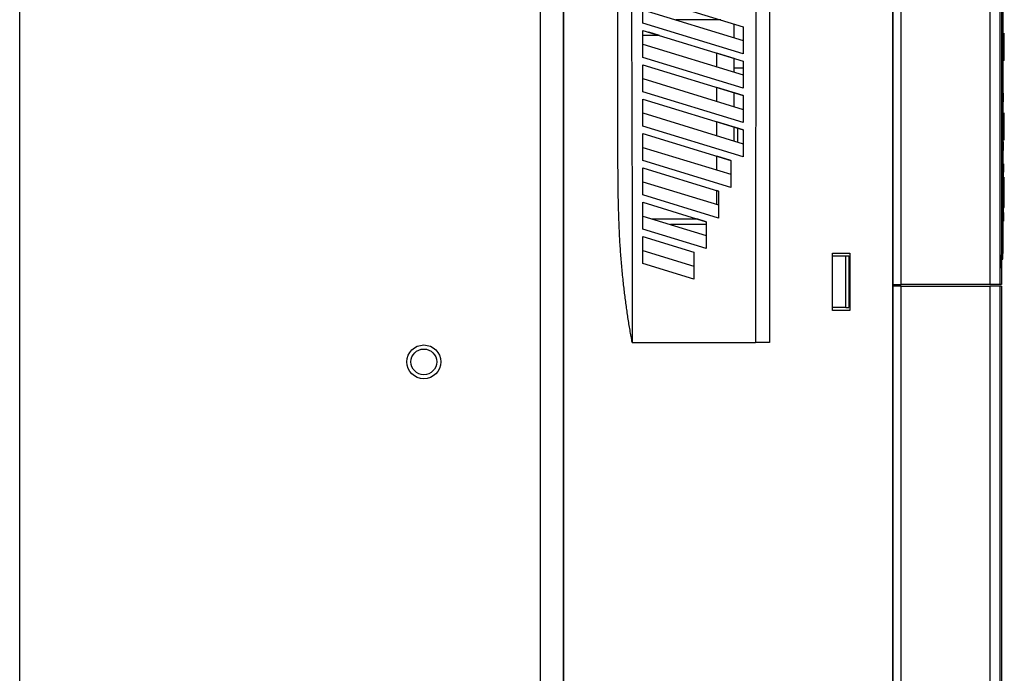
# Model space of a CAD drawing. Header units: millimetres. Extents: x 0 to 423, y 0 to 297.
# Tile 15 of 39: x 180 to 266, y 106 to 163. Entities that reach past the tile are written whole.
import ezdxf

# ---------------------------------------------------------------- set-up
doc = ezdxf.new("R2010")
doc.units = ezdxf.units.MM
doc.layers.add('实线', color=2, linetype='Continuous', lineweight=25)

msp = doc.modelspace()

# ---------------------------------------------------------------- linework, layer by layer
at = {"layer": '实线', "color": 2, "linetype": 'Continuous', "lineweight": 25, "true_color": 0xffff00}
for p, q in [((225.0826, 81.0076), (225.0826, 205.9076)), ((227.0826, 81.0076), (227.0826, 205.9076)), ((264.3326, 200.4576), (264.3326, 139.4576)), ((265.1852, 200.2076), (265.1843, 139.4576)), ((265.3326, 200.2076), (265.3326, 139.4576)), ((227.0826, 198.9576), (227.0826, 87.9576)), ((255.8326, 87.9576), (255.8326, 198.9576)), ((255.8326, 198.956), (255.8326, 139.4576)), ((256.5791, 139.4576), (256.5826, 198.9486)), ((265.2326, 142.0072), (265.2326, 190.5072)), ((245.0826, 189.3431), (245.0829, 134.4071)), ((179.5826, 95.2076), (179.5826, 183.7076)), ((265.4576, 168.1072), (265.4576, 142.1822)), ((234.0061, 164.6405), (242.7826, 161.9572)), ((234.0061, 162.2875), (234.0061, 164.6405)), ((234.0061, 163.4379), (242.7826, 160.7547)), ((240.8189, 162.5576), (236.8856, 162.5576)), ((242.7826, 159.6042), (234.0061, 162.2875)), ((241.9826, 160.9993), (241.9826, 162.2018)), ((265.4826, 161.5572), (265.4826, 162.3072)), ((234.0061, 161.6405), (242.7826, 158.9572)), ((234.0061, 159.2875), (234.0061, 161.6405)), ((235.4627, 161.1951), (234.0061, 161.1951)), ((235.4627, 161.1951), (234.5305, 161.4801)), ((265.4826, 158.0572), (265.4826, 161.5572)), ((265.5826, 160.3072), (265.5826, 161.3949)), ((234.0061, 160.4379), (242.7826, 157.7547)), ((265.4826, 160.3072), (265.5826, 160.3072)), ((265.5826, 159.3072), (265.5826, 160.3072)), ((242.7826, 156.6042), (234.0061, 159.2875)), ((241.9826, 159.2018), (240.4826, 159.6604)), ((240.4826, 158.4579), (240.4826, 159.6604)), ((241.9826, 157.9993), (241.9826, 159.2018)), ((265.4826, 159.4136), (265.5826, 159.4136)), ((265.4826, 159.3072), (265.5826, 159.3072)), ((265.5826, 159.0133), (265.5826, 159.3072)), ((234.0061, 158.6405), (242.7826, 155.9572)), ((234.0061, 156.2875), (234.0061, 158.6405)), ((242.7826, 158.3606), (241.9826, 158.3606)), ((265.5826, 159.0133), (265.4826, 159.0133)), ((234.0061, 157.4379), (242.7826, 154.7547)), ((265.4826, 157.3072), (265.4826, 158.0572)), ((242.7826, 155.9572), (240.4826, 156.6604)), ((240.4826, 155.4579), (240.4826, 156.6604)), ((242.7826, 153.6041), (234.0061, 156.2875)), ((241.9826, 154.9993), (241.9826, 156.2018)), ((242.7826, 155.9572), (242.7826, 153.6041)), ((265.4826, 156.1572), (265.4576, 156.1572)), ((234.0061, 155.6405), (242.7826, 152.9572)), ((234.0061, 153.2875), (234.0061, 155.6405)), ((265.4826, 151.9072), (265.4826, 155.4072)), ((234.0061, 154.4379), (242.7826, 151.7547)), ((265.4826, 154.1572), (265.5826, 154.1572)), ((265.5826, 154.1572), (265.5826, 154.451)), ((265.5826, 154.1359), (265.5826, 154.1572)), ((265.5826, 154.0934), (265.5826, 154.1359)), ((265.5826, 154.0082), (265.5826, 154.0934)), ((265.5826, 153.9231), (265.5826, 154.0082)), ((242.7826, 150.6041), (234.0061, 153.2875)), ((242.7826, 152.9572), (240.4826, 153.6604)), ((240.4826, 152.4579), (240.4826, 153.6604)), ((241.9826, 151.9993), (241.9826, 153.2018)), ((265.4826, 153.6253), (265.5826, 153.6253)), ((265.4826, 153.1572), (265.5826, 153.1572)), ((265.5826, 153.838), (265.5826, 153.9231)), ((265.5826, 153.7529), (265.5826, 153.838)), ((265.5826, 153.6678), (265.5826, 153.7529)), ((265.5826, 153.6253), (265.5826, 153.6678)), ((265.5826, 153.604), (265.5826, 153.6253)), ((265.5826, 153.5827), (265.5826, 153.604)), ((265.5826, 153.5402), (265.5826, 153.5827)), ((265.5826, 153.4763), (265.5826, 153.5402)), ((265.5826, 153.4338), (265.5826, 153.4763)), ((265.5826, 153.3487), (265.5826, 153.4338)), ((265.5826, 153.2423), (265.5826, 153.3487)), ((265.5826, 153.1785), (265.5826, 153.2423)), ((265.5826, 153.1572), (265.5826, 153.1785)), ((265.5826, 152.0695), (265.5826, 153.1572)), ((234.0061, 152.6405), (241.7038, 150.2871)), ((234.0061, 150.2875), (234.0061, 152.6405)), ((242.2826, 152.455), (242.2826, 151.9076)), ((242.7826, 152.9572), (242.7826, 150.6041)), ((234.0061, 151.4379), (241.7038, 149.0845)), ((241.7038, 150.2871), (240.4826, 150.6604)), ((240.4826, 149.4579), (240.4826, 150.6604)), ((241.7038, 147.9339), (234.0061, 150.2875)), ((234.0061, 149.6405), (240.625, 147.6169)), ((234.0061, 147.2875), (234.0061, 149.6405)), ((265.5076, 150.0072), (265.4576, 150.0072)), ((265.4826, 145.7572), (265.4826, 149.2572)), ((265.5076, 145.7572), (265.5076, 149.2572)), ((265.5826, 148.0572), (265.5826, 148.8322)), ((234.0061, 148.4379), (240.625, 146.4143)), ((265.4826, 148.7045), (265.5826, 148.7045)), ((265.5076, 147.9598), (265.4826, 147.9598)), ((265.5076, 148.0572), (265.5826, 148.0572)), ((265.5826, 146.9572), (265.5826, 148.0572)), ((240.625, 145.2638), (234.0061, 147.2875)), ((240.625, 147.6169), (240.4826, 147.6604)), ((240.4826, 146.4579), (240.4826, 147.6604)), ((265.5076, 147.5822), (265.4826, 147.5822)), ((265.4826, 147.4322), (265.5076, 147.4322)), ((265.4826, 147.1822), (265.5076, 147.1822)), ((265.5076, 147.0758), (265.4826, 147.0758)), ((234.0061, 146.6405), (239.5466, 144.9466)), ((234.0061, 144.2875), (234.0061, 146.6405)), ((265.5826, 146.8843), (265.4826, 146.8843)), ((265.5826, 146.8205), (265.4826, 146.8205)), ((265.4826, 146.6503), (265.5826, 146.6503)), ((265.4826, 146.3098), (265.5826, 146.3098)), ((265.5076, 146.9572), (265.5826, 146.9572)), ((265.5826, 146.1822), (265.5826, 146.9572)), ((234.0061, 145.4379), (239.5461, 143.7442)), ((265.4826, 146.1822), (265.5826, 146.1822)), ((234.8002, 145.1951), (238.7336, 145.1951)), ((239.5461, 144.6952), (236.4355, 144.6952)), ((239.5461, 144.9467), (238.7336, 145.1951)), ((265.4576, 145.0072), (265.5076, 145.0072)), ((239.5461, 142.5936), (234.0061, 144.2875)), ((234.0061, 143.6405), (238.4673, 142.2765)), ((234.0061, 141.2875), (234.0061, 143.6405)), ((234.0061, 142.4379), (238.4673, 141.074)), ((250.5826, 142.2076), (252.0826, 142.2076)), ((250.5826, 137.2076), (250.5826, 142.2076)), ((250.5826, 141.9576), (251.7539, 141.9576)), ((251.7539, 141.9576), (252.0039, 141.9576)), ((251.7539, 137.4576), (251.7539, 141.9576)), ((252.0039, 141.9576), (252.0039, 137.4576)), ((252.0826, 142.2076), (252.0826, 137.2076)), ((265.2326, 142.0072), (265.2326, 141.0098)), ((265.3326, 142.0072), (265.2326, 142.0072)), ((265.4576, 141.6822), (265.4576, 142.1822)), ((238.4673, 139.9234), (234.006, 141.2875)), ((252.0826, 141.0576), (252.0039, 141.0576)), ((265.1843, 141.2572), (265.2326, 141.2572)), ((265.3326, 141.6822), (265.4576, 141.6822)), ((252.0826, 140.3076), (252.0039, 140.3076)), ((265.2326, 141.0098), (265.3326, 140.9072)), ((255.8326, 139.4576), (256.5791, 139.4576)), ((265.1843, 139.4576), (264.3326, 139.4576)), ((255.8326, 139.3076), (255.8326, 87.9574)), ((256.5794, 139.3076), (255.8326, 139.3076)), ((256.5826, 87.9679), (256.5794, 139.3076)), ((265.1842, 139.3076), (264.3326, 139.3076)), ((264.3326, 139.3076), (264.3326, 86.4576)), ((265.3326, 139.3076), (265.1842, 139.3076)), ((265.1842, 139.3076), (265.185, 86.7076)), ((265.3326, 139.3076), (265.3326, 86.7076)), ((251.7539, 137.4576), (250.5826, 137.4576)), ((252.0826, 137.2076), (250.5826, 137.2076)), ((251.7539, 137.4576), (252.0039, 137.4576)), ((233.0882, 134.4068), (243.8484, 134.407)), ((245.0829, 134.4071), (243.8484, 134.407))]:
    msp.add_line(p, q, dxfattribs=at)
for radius in [1.475, 1.125]:
    msp.add_circle((214.8826, 132.7076), radius, dxfattribs=at)
for points, knots in [([(233.0882, 134.4068), (233.0546, 134.5835), (232.9871, 134.9388), (232.8918, 135.4761), (232.8, 136.0202), (232.7123, 136.5713), (232.6284, 137.1293), (232.5485, 137.6943), (232.4725, 138.2662), (232.4004, 138.8451), (232.3031, 139.6818), (232.1907, 140.7733), (232.0774, 142.1215), (231.9892, 143.4947), (231.9252, 144.883), (231.8813, 146.3278), (231.845, 148.333), (231.8359, 150.7213), (231.835, 154.0032), (231.835, 157.4883), (231.8358, 161.3654), (231.8377, 166.5576), (231.8376, 173.5583), (231.8364, 182.5662), (231.8339, 188.8572), (231.8326, 192.1019)], [0, 0, 0, 0, 0.0093383, 0.0187828, 0.0283342, 0.0379934, 0.0477611, 0.057638, 0.0676249, 0.0777225, 0.0879314, 0.1113676, 0.1347002, 0.1581814, 0.1828256, 0.2068675, 0.2332419, 0.2869699, 0.3308871, 0.4036743, 0.467949, 0.5322238, 0.6733083, 0.8314978, 1, 1, 1, 1]), ([(233.006, 190.5161), (232.9964, 190.1224), (232.9765, 189.3095), (232.9472, 188.0571), (232.931, 186.6073), (232.9256, 184.9363), (232.934, 182.9742), (232.9474, 179.829), (232.9631, 175.0431), (232.9964, 168.0763), (233.0376, 159.1539), (233.0645, 150.2665), (233.0772, 143.0594), (233.0832, 138.2673), (233.0865, 135.7214), (233.0882, 134.4068)], [0, 0, 0, 0, 0.021059, 0.0434788, 0.0669865, 0.0985882, 0.1328274, 0.1719014, 0.26676, 0.3887261, 0.5444054, 0.7438041, 0.8638854, 0.9297208, 1, 1, 1, 1]), ([(243.8484, 134.407), (243.8513, 134.4085), (243.8569, 134.4113), (243.8626, 134.4187), (243.8658, 134.4281), (243.8693, 134.4416), (243.8724, 134.4615), (243.8753, 134.4951), (243.8764, 134.5483), (243.876, 134.6539), (243.8752, 134.8403), (243.8754, 135.5646), (243.8752, 136.7307), (243.8763, 140.6067), (243.8821, 146.4853), (243.8945, 153.8769), (243.9123, 160.373), (243.93, 165.422), (243.9429, 169.5093), (243.9517, 173.355), (243.9607, 177.3475), (243.961, 180.7964), (243.962, 183.0128), (243.9559, 184.3473), (243.9441, 185.4916), (243.9278, 186.363), (243.9115, 186.9995), (243.8978, 187.4757), (243.8839, 187.8786), (243.8727, 188.2045), (243.8678, 188.3697), (243.8657, 188.4426)], [0, 0, 0, 0, 0.0001782, 0.0003454, 0.000502, 0.0007246, 0.0011202, 0.0016199, 0.0025939, 0.0040723, 0.0074794, 0.0129417, 0.0442763, 0.0722055, 0.2280811, 0.3705663, 0.4824922, 0.5886605, 0.6508355, 0.7093795, 0.8021407, 0.8724684, 0.9008404, 0.9251872, 0.9465506, 0.9643742, 0.9735717, 0.981896, 0.9908263, 0.9959528, 1, 1, 1, 1]), ([(242.7826, 161.9572), (242.7826, 161.5679), (242.7826, 160.7836), (242.7826, 159.9992), (242.7826, 159.6042)], [0, 0, 0, 0, 0.4963531, 1, 1, 1, 1]), ([(242.7826, 158.9572), (242.7826, 158.5678), (242.7826, 157.7835), (242.7826, 156.9991), (242.7826, 156.6042)], [0, 0, 0, 0, 0.49649, 1, 1, 1, 1]), ([(265.4826, 156.1572), (265.4826, 156.1568), (265.4826, 156.156), (265.4826, 156.1494), (265.4826, 156.1389), (265.4826, 156.1241), (265.4826, 156.0945), (265.4826, 156.0387), (265.4826, 155.9412), (265.4826, 155.8221), (265.4826, 155.7026), (265.4826, 155.5943), (265.4826, 155.5015), (265.4826, 155.4387), (265.4826, 155.4072)], [0, 0, 0, 0, 0.0482774, 0.0961591, 0.1439201, 0.1918374, 0.2401856, 0.370003, 0.5000481, 0.6298656, 0.7599108, 0.8401054, 0.919707, 1, 1, 1, 1]), ([(242.2826, 153.1101), (242.2826, 153.0761), (242.2826, 152.8772), (242.2826, 152.6464), (242.2826, 152.455)], [0, 0, 0, 0, 0.1710261, 1, 1, 1, 1]), ([(265.4826, 151.9072), (265.4826, 151.8882), (265.4826, 151.8505), (265.4826, 151.7943), (265.4826, 151.739), (265.4826, 151.6844), (265.4826, 151.6007), (265.4826, 151.4924), (265.4826, 151.3733), (265.4826, 151.2757), (265.4826, 151.2141), (265.4826, 151.1788), (265.4826, 151.1605), (265.4826, 151.1583), (265.4826, 151.1572)], [0, 0, 0, 0, 0.0482774, 0.0961591, 0.1439201, 0.1918374, 0.2401856, 0.370003, 0.5000481, 0.6298656, 0.7599108, 0.8401054, 0.919707, 1, 1, 1, 1]), ([(265.5076, 150.0072), (265.5076, 150.0068), (265.5076, 150.006), (265.5076, 149.9994), (265.5076, 149.9889), (265.5076, 149.9741), (265.5076, 149.9445), (265.5076, 149.8887), (265.5076, 149.7912), (265.5076, 149.6721), (265.5076, 149.5526), (265.5076, 149.4443), (265.5076, 149.3515), (265.5076, 149.2887), (265.5076, 149.2572)], [0, 0, 0, 0, 0.0482774, 0.0961591, 0.1439201, 0.1918374, 0.2401856, 0.370003, 0.5000481, 0.6298656, 0.7599108, 0.8401054, 0.919707, 1, 1, 1, 1]), ([(265.5076, 145.7572), (265.5076, 145.7382), (265.5076, 145.7005), (265.5076, 145.6443), (265.5076, 145.589), (265.5076, 145.5344), (265.5076, 145.4507), (265.5076, 145.3424), (265.5076, 145.2233), (265.5076, 145.1257), (265.5076, 145.0641), (265.5076, 145.0288), (265.5076, 145.0105), (265.5076, 145.0083), (265.5076, 145.0072)], [0, 0, 0, 0, 0.0482774, 0.0961591, 0.1439201, 0.1918374, 0.2401856, 0.370003, 0.5000481, 0.6298656, 0.7599108, 0.8401054, 0.919707, 1, 1, 1, 1]), ([(264.3326, 139.4576), (264.3321, 139.4576), (264.3311, 139.4576), (264.3231, 139.4576), (264.3101, 139.4576), (264.2917, 139.4576), (264.2682, 139.4576), (264.2394, 139.4576), (264.1724, 139.4576), (264.0287, 139.4576), (263.7341, 139.4576), (263.3245, 139.4576), (262.7169, 139.4576), (262.0269, 139.4576), (261.3007, 139.4576), (260.6856, 139.4576), (260.0422, 139.4576), (259.3785, 139.4576), (258.7028, 139.4576), (258.1403, 139.4576), (257.7124, 139.4576), (257.4159, 139.4576), (257.1287, 139.4576), (256.8509, 139.4576), (256.6686, 139.4576), (256.5792, 139.4576)], [0, 0, 0, 0, 0.0195371, 0.0384878, 0.0568643, 0.0746795, 0.0919478, 0.1086849, 0.1249083, 0.1873644, 0.2498362, 0.3202315, 0.3931064, 0.5000514, 0.5606835, 0.6247356, 0.6869513, 0.7494091, 0.8136963, 0.8744418, 0.9015961, 0.9276758, 0.9527308, 0.9768177, 1, 1, 1, 1]), ([(265.3326, 139.4576), (265.3321, 139.4576), (265.3311, 139.4576), (265.3223, 139.4576), (265.3082, 139.4576), (265.283, 139.4576), (265.2424, 139.4576), (265.2037, 139.4576), (265.1843, 139.4576)], [0, 0, 0, 0, 0.1275452, 0.2509017, 0.3752416, 0.5056199, 0.7525113, 1, 1, 1, 1]), ([(256.5794, 139.3076), (257.0635, 139.3076), (257.543, 139.3076), (258.4791, 139.3076), (258.9357, 139.3076), (259.8242, 139.3076), (260.2562, 139.3076), (261.0918, 139.3076), (261.4956, 139.3076), (262.2536, 139.3076), (262.608, 139.3076), (263.2383, 139.3076), (263.5141, 139.3076), (263.9489, 139.3076), (264.1078, 139.3076), (264.2997, 139.3076), (264.3326, 139.3076), (264.3326, 139.3076)], [0, 0, 0, 0, 0.125, 0.125, 0.25, 0.25, 0.375, 0.375, 0.5, 0.5, 0.625, 0.625, 0.75, 0.75, 0.875, 0.875, 1, 1, 1, 1])]:
    msp.add_open_spline(points, degree=3, knots=knots, dxfattribs=at)
for points in [[(241.7038, 150.2871), (241.7042, 149.5028), (241.7042, 148.7184), (241.7038, 147.9339)], [(240.625, 147.6169), (240.6251, 146.8326), (240.6251, 146.0482), (240.625, 145.2638)], [(239.5466, 144.9467), (239.5464, 144.1623), (239.5463, 143.378), (239.5461, 142.5936)], [(238.4673, 142.2765), (238.4671, 141.4921), (238.4671, 140.7077), (238.4673, 139.9234)]]:
    msp.add_open_spline(points, degree=3, dxfattribs=at)

doc.saveas('drawing.dxf')
